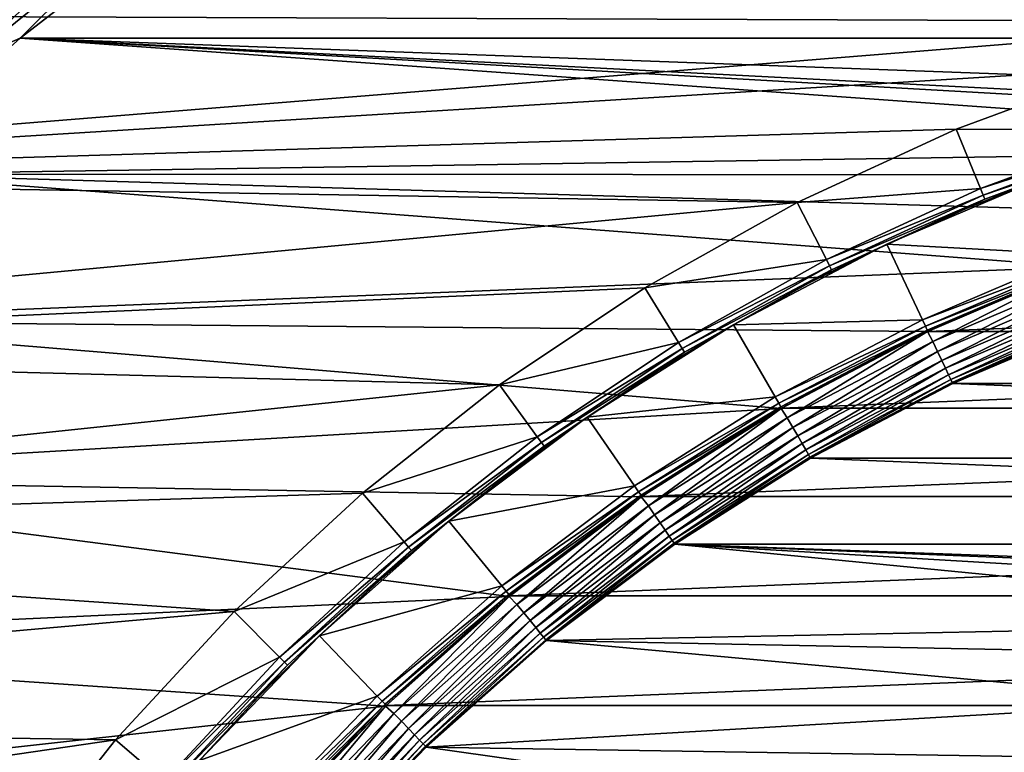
# Model space of a CAD drawing. Header units: metres. Extents: x -17 to 65, y -30 to 30.
# Tile 102 of 256: x -9.3 to -4.2, y 7.4 to 11.2. Entities that reach past the tile are written whole.
import ezdxf

# ---------------------------------------------------------------- set-up
doc = ezdxf.new("R2010")
doc.units = ezdxf.units.M
doc.layers.add('solid_508461', color=7, linetype='CONTINUOUS')

msp = doc.modelspace()

# ---------------------------------------------------------------- linework, layer by layer
at = {"layer": 'solid_508461'}
for points in [[(-9.27603, 11.872776, -46.550377), (-10.081636, 11.196792, -46.550377), (-9.306803, 11.912165, -46.478874)], [(-9.70608, 11.201413, -48.382854), (-9.746453, 11.248007, -48.321125), (-8.919197, 11.914653, -48.321125)], [(-8.882251, 11.865297, -48.382854), (-9.70608, 11.201413, -48.382854), (-8.919197, 11.914653, -48.321125)], [(-10.057016, 11.169448, -46.629482), (-10.081636, 11.196792, -46.550377), (-9.27603, 11.872776, -46.550377)], [(-9.253377, 11.843781, -46.629482), (-10.057016, 11.169448, -46.629482), (-9.27603, 11.872776, -46.550377)], [(-9.659295, 11.147421, -48.432926), (-9.70608, 11.201413, -48.382854), (-8.882251, 11.865297, -48.382854)], [(-8.839437, 11.808105, -48.432926), (-9.659295, 11.147421, -48.432926), (-8.882251, 11.865297, -48.382854)], [(-10.041971, 11.152739, -46.713779), (-10.057016, 11.169448, -46.629482), (-9.253377, 11.843781, -46.629482)], [(-9.239533, 11.826064, -46.713779), (-10.041971, 11.152739, -46.713779), (-9.253377, 11.843781, -46.629482)], [(-9.239533, 11.826064, -46.713779), (-9.822921, 11.336235, -46.799999), (-10.041971, 11.152739, -46.713779)], [(-9.607522, 11.087671, -48.469818), (-9.659295, 11.147421, -48.432926), (-8.839437, 11.808105, -48.432926)], [(-8.792058, 11.744814, -48.469818), (-9.607522, 11.087671, -48.469818), (-8.839437, 11.808105, -48.432926)], [(-9.276792, 11.144107, -48.5), (-8.438457, 11.791624, -48.5), (9.276782, 11.144115, -48.5)], [(-8.741558, 11.677354, -48.492405), (-8.438457, 11.791624, -48.5), (-9.276792, 11.144107, -48.5)], [(-8.438457, 11.791624, -48.5), (8.438447, 11.791631, -48.5), (9.276782, 11.144115, -48.5)], [(-9.552339, 11.023986, -48.492405), (-9.607522, 11.087671, -48.469818), (-8.792058, 11.744814, -48.469818)], [(-8.741558, 11.677354, -48.492405), (-9.552339, 11.023986, -48.492405), (-8.792058, 11.744814, -48.469818)], [(-8.741558, 11.677354, -48.492405), (-9.276792, 11.144107, -48.5), (-9.552339, 11.023986, -48.492405)], [(-2.6961, 11.230918, 41.5), (-1.806923, 11.407784, 41.5), (-12.055623, 11.26552, 41.5)], [(-2.6961, 11.230918, 41.5), (-12.055623, 11.26552, 41.5), (-12.796497, 10.416315, 41.5)], [(-3.569277, 10.984661, 41.5), (-2.6961, 11.230918, 41.5), (-12.796497, 10.416315, 41.5)], [(-1.284564, 10.572244, -48.5), (-10.06567, 10.437059, -48.5), (-9.276792, 11.144107, -48.5)], [(-9.552339, 11.023986, -48.492405), (-9.276792, 11.144107, -48.5), (-10.06567, 10.437059, -48.5)], [(-9.276792, 11.144107, -48.5), (9.276782, 11.144115, -48.5), (10.06566, 10.437068, -48.5)], [(0.429092, 10.641352, -48.5), (-9.276792, 11.144107, -48.5), (10.06566, 10.437068, -48.5)], [(-0.429072, 10.641352, -48.5), (-1.284564, 10.572244, -48.5), (-9.276792, 11.144107, -48.5)], [(0.429092, 10.641352, -48.5), (-0.429072, 10.641352, -48.5), (-9.276792, 11.144107, -48.5)], [(-4.419858, 10.670866, 41.5), (-3.569277, 10.984661, 41.5), (-12.796497, 10.416315, 41.5)], [(-3.466234, 10.667991, 40.923206), (-3.569277, 10.984661, 41.5), (-4.419858, 10.670866, 41.5)], [(-5.24374, 10.291051, 41.5), (-4.419858, 10.670866, 41.5), (-12.796497, 10.416315, 41.5)], [(-4.292549, 10.363148, 40.923206), (-4.419858, 10.670866, 41.5), (-5.24374, 10.291051, 41.5)], [(-4.292549, 10.363148, 40.923206), (-3.466234, 10.667991, 40.923206), (-4.419858, 10.670866, 41.5)], [(-3.454867, 10.632986, 40.844296), (-3.466234, 10.667991, 40.923206), (-4.292549, 10.363148, 40.923206)], [(-4.278471, 10.329143, 40.844296), (-3.454867, 10.632986, 40.844296), (-4.292549, 10.363148, 40.923206)], [(-3.447887, 10.611505, 40.760029), (-3.454867, 10.632986, 40.844296), (-4.278471, 10.329143, 40.844296)], [(-4.269827, 10.308274, 40.760029), (-3.447887, 10.611505, 40.760029), (-4.278471, 10.329143, 40.844296)], [(-4.269827, 10.308274, 40.760029), (-3.530839, 10.576184, 40.673206), (-3.447887, 10.611505, 40.760029)], [(-1.284564, 10.572244, -48.5), (-2.13169, 10.434481, -48.5), (-10.06567, 10.437059, -48.5)], [(-4.269827, 10.308274, 40.760029), (-3.953835, 10.425435, 40.673206), (-3.530839, 10.576184, 40.673206)], [(-3.77895, 9.957006, -48.5), (-10.800852, 9.674272, -48.5), (-10.06567, 10.437059, -48.5)], [(-2.964894, 10.228971, -48.5), (-3.77895, 9.957006, -48.5), (-10.06567, 10.437059, -48.5)], [(-2.13169, 10.434481, -48.5), (-2.964894, 10.228971, -48.5), (-10.06567, 10.437059, -48.5)], [(-4.370417, 10.257775, 40.673206), (-4.779679, 10.073587, 20), (-3.954091, 10.425338, 20)], [(-3.800293, 10.020558, 19.25), (-3.954091, 10.425338, 20), (-4.779679, 10.073587, 20)], [(-3.953835, 10.425435, 40.673206), (-4.370417, 10.257775, 40.673206), (-3.954091, 10.425338, 20)], [(-4.269827, 10.308274, 40.760029), (-4.370417, 10.257775, 40.673206), (-3.953835, 10.425435, 40.673206)], [(-5.24374, 10.291051, 41.5), (-12.796497, 10.416315, 41.5), (-13.477747, 9.518415, 41.5)], [(-5.092399, 9.994412, 40.923206), (-4.292549, 10.363148, 40.923206), (-5.24374, 10.291051, 41.5)], [(-4.278471, 10.329143, 40.844296), (-4.292549, 10.363148, 40.923206), (-5.092399, 9.994412, 40.923206)], [(-5.075697, 9.961617, 40.844296), (-4.278471, 10.329143, 40.844296), (-5.092399, 9.994412, 40.923206)], [(-4.269827, 10.308274, 40.760029), (-4.278471, 10.329143, 40.844296), (-5.075697, 9.961617, 40.844296)], [(-6.03475, 9.84806, 41.5), (-5.24374, 10.291051, 41.5), (-13.477747, 9.518415, 41.5)], [(-5.092399, 9.994412, 40.923206), (-5.24374, 10.291051, 41.5), (-6.03475, 9.84806, 41.5)], [(-5.065443, 9.941491, 40.760029), (-4.269827, 10.308274, 40.760029), (-5.075697, 9.961617, 40.844296)], [(-5.065443, 9.941491, 40.760029), (-4.370417, 10.257775, 40.673206), (-4.269827, 10.308274, 40.760029)], [(-5.065443, 9.941491, 40.760029), (-4.77991, 10.073478, 40.673206), (-4.370417, 10.257775, 40.673206)], [(-4.370417, 10.257775, 40.673206), (-4.77991, 10.073478, 40.673206), (-4.779679, 10.073587, 20)], [(-5.574986, 9.656191, 40.673206), (-5.575225, 9.656053, 20), (-4.779679, 10.073587, 20)], [(-4.594295, 9.682266, 19.25), (-4.779679, 10.073587, 20), (-5.575225, 9.656053, 20)], [(-5.181651, 9.872841, 40.673206), (-5.574986, 9.656191, 40.673206), (-4.779679, 10.073587, 20)], [(-4.77991, 10.073478, 40.673206), (-5.181651, 9.872841, 40.673206), (-4.779679, 10.073587, 20)], [(-5.065443, 9.941491, 40.760029), (-5.181651, 9.872841, 40.673206), (-4.77991, 10.073478, 40.673206)], [(-4.594295, 9.682266, 19.25), (-3.800293, 10.020558, 19.25), (-4.779679, 10.073587, 20)], [(-3.787245, 9.986145, 19.171093), (-3.800293, 10.020558, 19.25), (-4.594295, 9.682266, 19.25)], [(-5.860852, 9.564058, 40.923206), (-5.092399, 9.994412, 40.923206), (-6.03475, 9.84806, 41.5)], [(-5.075697, 9.961617, 40.844296), (-5.092399, 9.994412, 40.923206), (-5.860852, 9.564058, 40.923206)], [(-4.578515, 9.649016, 19.171093), (-3.787245, 9.986145, 19.171093), (-4.594295, 9.682266, 19.25)], [(-3.779236, 9.965026, 19.086824), (-3.787245, 9.986145, 19.171093), (-4.578515, 9.649016, 19.171093)], [(-3.77895, 9.957006, -48.5), (-4.568403, 9.620405, -48.5), (-10.800852, 9.674272, -48.5)], [(-5.84163, 9.532674, 40.844296), (-5.075697, 9.961617, 40.844296), (-5.860852, 9.564058, 40.923206)], [(-5.065443, 9.941491, 40.760029), (-5.075697, 9.961617, 40.844296), (-5.84163, 9.532674, 40.844296)], [(-5.829828, 9.513414, 40.760029), (-5.065443, 9.941491, 40.760029), (-5.84163, 9.532674, 40.844296)], [(-5.829828, 9.513414, 40.760029), (-5.181651, 9.872841, 40.673206), (-5.065443, 9.941491, 40.760029)], [(-4.568832, 9.62861, 19.086824), (-3.779236, 9.965026, 19.086824), (-4.578515, 9.649016, 19.171093)], [(-4.568832, 9.62861, 19.086824), (-3.776533, 9.957927, 19), (-3.779236, 9.965026, 19.086824)], [(-4.568832, 9.62861, 19.086824), (-4.56557, 9.62175, 19), (-3.776533, 9.957927, 19)], [(-4.540486, 9.568871, -48.494236), (-4.568403, 9.620405, -48.5), (-3.77895, 9.957006, -48.5)], [(-3.776533, 9.957927, 19), (-4.56557, 9.62175, 19), (-3.776757, 9.957839, 8.5)], [(-4.56557, 9.62175, 19), (-4.565306, 9.621876, 8.5), (-3.776757, 9.957839, 8.5)], [(3.776757, 9.957839, 8.5), (-3.776757, 9.957839, 8.5), (-4.565306, 9.621876, 8.5)], [(4.565306, 9.621876, 8.5), (3.776757, 9.957839, 8.5), (-4.565306, 9.621876, 8.5)], [(-3.755788, 9.903199, -48.494236), (-4.540486, 9.568871, -48.494236), (-3.77895, 9.957006, -48.5)], [(-5.829828, 9.513414, 40.760029), (-5.574986, 9.656191, 40.673206), (-5.181651, 9.872841, 40.673206)], [(-4.516336, 9.517978, -48.477142), (-4.540486, 9.568871, -48.494236), (-3.755788, 9.903199, -48.494236)], [(-3.735812, 9.850528, -48.477142), (-4.516336, 9.517978, -48.477142), (-3.755788, 9.903199, -48.494236)], [(-6.789061, 9.344038, 41.5), (-6.03475, 9.84806, 41.5), (-13.477747, 9.518415, 41.5)], [(-5.860852, 9.564058, 40.923206), (-6.03475, 9.84806, 41.5), (-6.789061, 9.344038, 41.5)], [(-4.494083, 9.47108, -48.449375), (-4.516336, 9.517978, -48.477142), (-3.735812, 9.850528, -48.477142)], [(-3.717405, 9.801991, -48.449375), (-4.494083, 9.47108, -48.449375), (-3.735812, 9.850528, -48.477142)], [(-4.474583, 9.429983, -48.412006), (-4.494083, 9.47108, -48.449375), (-3.717405, 9.801991, -48.449375)], [(-3.701275, 9.759459, -48.412006), (-4.474583, 9.429983, -48.412006), (-3.717405, 9.801991, -48.449375)], [(-4.458586, 9.396272, -48.366474), (-4.474583, 9.429983, -48.412006), (-3.701275, 9.759459, -48.412006)], [(-3.688043, 9.724569, -48.366474), (-4.458586, 9.396272, -48.366474), (-3.701275, 9.759459, -48.412006)], [(-4.44671, 9.371242, -48.314533), (-4.458586, 9.396272, -48.366474), (-3.688043, 9.724569, -48.366474)], [(-3.678218, 9.698665, -48.314533), (-4.44671, 9.371242, -48.314533), (-3.688043, 9.724569, -48.366474)], [(-5.328176, 9.221334, -48.5), (-11.47831, 8.859933, -48.5), (-10.800852, 9.674272, -48.5)], [(-4.568403, 9.620405, -48.5), (-5.328176, 9.221334, -48.5), (-10.800852, 9.674272, -48.5)], [(-5.358494, 9.281183, 19.25), (-4.594295, 9.682266, 19.25), (-5.575225, 9.656053, 20)], [(-4.578515, 9.649016, 19.171093), (-4.594295, 9.682266, 19.25), (-5.358494, 9.281183, 19.25)], [(-4.43941, 9.355858, -48.258179), (-4.44671, 9.371242, -48.314533), (-3.678218, 9.698665, -48.314533)], [(-3.67218, 9.682744, -48.258179), (-4.43941, 9.355858, -48.258179), (-3.678218, 9.698665, -48.314533)], [(-3.67218, 9.682744, -48.258179), (-4.436968, 9.350712, -48.200001), (-4.43941, 9.355858, -48.258179)], [(-3.67218, 9.682744, -48.258179), (-3.670161, 9.677418, -48.200001), (-4.436968, 9.350712, -48.200001)], [(-4.436968, 9.350712, -48.200001), (-3.670161, 9.677418, -48.200001), (-4.436706, 9.350838, -27)], [(-3.670161, 9.677418, -48.200001), (-3.67037, 9.677337, -27), (-4.436706, 9.350838, -27)], [(-4.436706, 9.350838, -27), (-3.67037, 9.677337, -27), (4.436706, 9.350838, -27)], [(-5.95928, 9.423878, 40.673206), (-6.333863, 9.176311, 20), (-5.575225, 9.656053, 20)], [(-5.358494, 9.281183, 19.25), (-5.575225, 9.656053, 20), (-6.333863, 9.176311, 20)], [(-5.574986, 9.656191, 40.673206), (-5.95928, 9.423878, 40.673206), (-5.575225, 9.656053, 20)], [(-5.829828, 9.513414, 40.760029), (-5.95928, 9.423878, 40.673206), (-5.574986, 9.656191, 40.673206)], [(-5.340092, 9.24931, 19.171093), (-4.578515, 9.649016, 19.171093), (-5.358494, 9.281183, 19.25)], [(-4.568832, 9.62861, 19.086824), (-4.578515, 9.649016, 19.171093), (-5.340092, 9.24931, 19.171093)], [(-5.328798, 9.229749, 19.086824), (-4.568832, 9.62861, 19.086824), (-5.340092, 9.24931, 19.171093)], [(-5.328798, 9.229749, 19.086824), (-4.56557, 9.62175, 19), (-4.568832, 9.62861, 19.086824)], [(-5.328798, 9.229749, 19.086824), (-5.324993, 9.223175, 19), (-4.56557, 9.62175, 19)], [(-5.295736, 9.172484, -48.494236), (-5.328176, 9.221334, -48.5), (-4.568403, 9.620405, -48.5)], [(4.565306, 9.621876, 8.5), (-4.565306, 9.621876, 8.5), (-5.32516, 9.223074, 8.5)], [(-5.324993, 9.223175, 19), (-5.32516, 9.223074, 8.5), (-4.565306, 9.621876, 8.5)], [(5.32516, 9.223074, 8.5), (4.565306, 9.621876, 8.5), (-5.32516, 9.223074, 8.5)], [(-4.56557, 9.62175, 19), (-5.324993, 9.223175, 19), (-4.565306, 9.621876, 8.5)], [(-4.540486, 9.568871, -48.494236), (-5.295736, 9.172484, -48.494236), (-4.568403, 9.620405, -48.5)], [(-6.593172, 9.074739, 40.923206), (-5.860852, 9.564058, 40.923206), (-6.789061, 9.344038, 41.5)], [(-5.84163, 9.532674, 40.844296), (-5.860852, 9.564058, 40.923206), (-6.593172, 9.074739, 40.923206)], [(-5.26757, 9.123699, -48.477142), (-5.295736, 9.172484, -48.494236), (-4.540486, 9.568871, -48.494236)], [(-4.516336, 9.517978, -48.477142), (-5.26757, 9.123699, -48.477142), (-4.540486, 9.568871, -48.494236)], [(-6.789061, 9.344038, 41.5), (-13.477747, 9.518415, 41.5), (-14.096119, 8.576093, 41.5)], [(-6.571547, 9.044958, 40.844296), (-5.84163, 9.532674, 40.844296), (-6.593172, 9.074739, 40.923206)], [(-5.829828, 9.513414, 40.760029), (-5.84163, 9.532674, 40.844296), (-6.571547, 9.044958, 40.844296)], [(-6.55827, 9.026685, 40.760029), (-5.829828, 9.513414, 40.760029), (-6.571547, 9.044958, 40.844296)], [(-6.55827, 9.026685, 40.760029), (-5.95928, 9.423878, 40.673206), (-5.829828, 9.513414, 40.760029)], [(-5.241615, 9.078744, -48.449375), (-5.26757, 9.123699, -48.477142), (-4.516336, 9.517978, -48.477142)], [(-4.494083, 9.47108, -48.449375), (-5.241615, 9.078744, -48.449375), (-4.516336, 9.517978, -48.477142)], [(-5.218872, 9.039351, -48.412006), (-5.241615, 9.078744, -48.449375), (-4.494083, 9.47108, -48.449375)], [(-4.474583, 9.429983, -48.412006), (-5.218872, 9.039351, -48.412006), (-4.494083, 9.47108, -48.449375)], [(-6.55827, 9.026685, 40.760029), (-6.333908, 9.17628, 40.673206), (-5.95928, 9.423878, 40.673206)], [(-5.95928, 9.423878, 40.673206), (-6.333908, 9.17628, 40.673206), (-6.333863, 9.176311, 20)], [(-5.200214, 9.007035, -48.366474), (-5.218872, 9.039351, -48.412006), (-4.474583, 9.429983, -48.412006)], [(-4.458586, 9.396272, -48.366474), (-5.200214, 9.007035, -48.366474), (-4.474583, 9.429983, -48.412006)], [(-5.186362, 8.983042, -48.314533), (-5.200214, 9.007035, -48.366474), (-4.458586, 9.396272, -48.366474)], [(-4.44671, 9.371242, -48.314533), (-5.186362, 8.983042, -48.314533), (-4.458586, 9.396272, -48.366474)], [(-5.177848, 8.968295, -48.258179), (-5.186362, 8.983042, -48.314533), (-4.44671, 9.371242, -48.314533)], [(-4.43941, 9.355858, -48.258179), (-5.177848, 8.968295, -48.258179), (-4.44671, 9.371242, -48.314533)], [(-4.43941, 9.355858, -48.258179), (-5.175001, 8.963363, -48.200001), (-5.177848, 8.968295, -48.258179)], [(-4.43941, 9.355858, -48.258179), (-4.436968, 9.350712, -48.200001), (-5.175001, 8.963363, -48.200001)], [(-7.501073, 8.782733, 41.5), (-6.789061, 9.344038, 41.5), (-14.096119, 8.576093, 41.5)], [(-6.593172, 9.074739, 40.923206), (-6.789061, 9.344038, 41.5), (-7.501073, 8.782733, 41.5)], [(-5.175155, 8.963269, -27), (-4.436706, 9.350838, -27), (5.175155, 8.963269, -27)], [(-4.436968, 9.350712, -48.200001), (-4.436706, 9.350838, -27), (-5.175155, 8.963269, -27)], [(-5.175001, 8.963363, -48.200001), (-4.436968, 9.350712, -48.200001), (-5.175155, 8.963269, -27)], [(-4.436706, 9.350838, -27), (4.436706, 9.350838, -27), (5.175155, 8.963269, -27)], [(-6.087938, 8.819911, 19.25), (-5.358494, 9.281183, 19.25), (-6.333863, 9.176311, 20)], [(-5.340092, 9.24931, 19.171093), (-5.358494, 9.281183, 19.25), (-6.087938, 8.819911, 19.25)], [(-5.328176, 9.221334, -48.5), (-6.053441, 8.762323, -48.5), (-11.47831, 8.859933, -48.5)], [(-6.067036, 8.789618, 19.171093), (-5.340092, 9.24931, 19.171093), (-6.087938, 8.819911, 19.25)], [(-5.328798, 9.229749, 19.086824), (-5.340092, 9.24931, 19.171093), (-6.067036, 8.789618, 19.171093)], [(-6.054204, 8.771029, 19.086824), (-5.328798, 9.229749, 19.086824), (-6.067036, 8.789618, 19.171093)], [(-6.054204, 8.771029, 19.086824), (-5.324993, 9.223175, 19), (-5.328798, 9.229749, 19.086824)], [(-6.054204, 8.771029, 19.086824), (-6.049877, 8.764787, 19), (-5.324993, 9.223175, 19)], [(-6.016643, 8.716611, -48.494236), (-6.053441, 8.762323, -48.5), (-5.328176, 9.221334, -48.5)], [(-5.324993, 9.223175, 19), (-6.049877, 8.764787, 19), (-5.32516, 9.223074, 8.5)], [(-6.049877, 8.764787, 19), (-6.049779, 8.764861, 8.5), (-5.32516, 9.223074, 8.5)], [(5.32516, 9.223074, 8.5), (-5.32516, 9.223074, 8.5), (-6.049779, 8.764861, 8.5)], [(6.049779, 8.764861, 8.5), (5.32516, 9.223074, 8.5), (-6.049779, 8.764861, 8.5)], [(-5.295736, 9.172484, -48.494236), (-6.016643, 8.716611, -48.494236), (-5.328176, 9.221334, -48.5)], [(-7.051752, 8.636857, 40.673206), (-7.051763, 8.636848, 20), (-6.333863, 9.176311, 20)], [(-6.087938, 8.819911, 19.25), (-6.333863, 9.176311, 20), (-7.051763, 8.636848, 20)], [(-6.698263, 8.913797, 40.673206), (-7.051752, 8.636857, 40.673206), (-6.333863, 9.176311, 20)], [(-6.333908, 9.17628, 40.673206), (-6.698263, 8.913797, 40.673206), (-6.333863, 9.176311, 20)], [(-6.55827, 9.026685, 40.760029), (-6.698263, 8.913797, 40.673206), (-6.333908, 9.17628, 40.673206)], [(-5.984642, 8.670251, -48.477142), (-6.016643, 8.716611, -48.494236), (-5.295736, 9.172484, -48.494236)], [(-5.26757, 9.123699, -48.477142), (-5.984642, 8.670251, -48.477142), (-5.295736, 9.172484, -48.494236)], [(-5.955154, 8.62753, -48.449375), (-5.984642, 8.670251, -48.477142), (-5.26757, 9.123699, -48.477142)], [(-5.241615, 9.078744, -48.449375), (-5.955154, 8.62753, -48.449375), (-5.26757, 9.123699, -48.477142)], [(-7.284842, 8.52947, 40.923206), (-6.593172, 9.074739, 40.923206), (-7.501073, 8.782733, 41.5)], [(-6.571547, 9.044958, 40.844296), (-6.593172, 9.074739, 40.923206), (-7.284842, 8.52947, 40.923206)], [(-5.929314, 8.590095, -48.412006), (-5.955154, 8.62753, -48.449375), (-5.241615, 9.078744, -48.449375)], [(-5.218872, 9.039351, -48.412006), (-5.929314, 8.590095, -48.412006), (-5.241615, 9.078744, -48.449375)], [(-7.260948, 8.501478, 40.844296), (-6.571547, 9.044958, 40.844296), (-7.284842, 8.52947, 40.923206)], [(-6.55827, 9.026685, 40.760029), (-6.571547, 9.044958, 40.844296), (-7.260948, 8.501478, 40.844296)], [(-7.246279, 8.484303, 40.760029), (-6.55827, 9.026685, 40.760029), (-7.260948, 8.501478, 40.844296)], [(-7.246279, 8.484303, 40.760029), (-6.698263, 8.913797, 40.673206), (-6.55827, 9.026685, 40.760029)], [(-5.908117, 8.559384, -48.366474), (-5.929314, 8.590095, -48.412006), (-5.218872, 9.039351, -48.412006)], [(-5.200214, 9.007035, -48.366474), (-5.908117, 8.559384, -48.366474), (-5.218872, 9.039351, -48.412006)], [(-5.892379, 8.536584, -48.314533), (-5.908117, 8.559384, -48.366474), (-5.200214, 9.007035, -48.366474)], [(-5.186362, 8.983042, -48.314533), (-5.892379, 8.536584, -48.314533), (-5.200214, 9.007035, -48.366474)], [(-5.882706, 8.522571, -48.258179), (-5.892379, 8.536584, -48.314533), (-5.186362, 8.983042, -48.314533)], [(-5.177848, 8.968295, -48.258179), (-5.882706, 8.522571, -48.258179), (-5.186362, 8.983042, -48.314533)], [(-5.177848, 8.968295, -48.258179), (-5.879471, 8.517882, -48.200001), (-5.882706, 8.522571, -48.258179)], [(-5.177848, 8.968295, -48.258179), (-5.175001, 8.963363, -48.200001), (-5.879471, 8.517882, -48.200001)], [(-5.879471, 8.517882, -48.200001), (-5.175001, 8.963363, -48.200001), (-5.879363, 8.517963, -27)], [(-5.175001, 8.963363, -48.200001), (-5.175155, 8.963269, -27), (-5.879363, 8.517963, -27)], [(-5.879363, 8.517963, -27), (-5.175155, 8.963269, -27), (5.879363, 8.517963, -27)], [(-5.175155, 8.963269, -27), (5.175155, 8.963269, -27), (5.879363, 8.517963, -27)], [(-7.246279, 8.484303, 40.760029), (-7.051752, 8.636857, 40.673206), (-6.698263, 8.913797, 40.673206)], [(-6.739289, 8.246483, -48.5), (-12.09454, 7.998252, -48.5), (-11.47831, 8.859933, -48.5)], [(-6.053441, 8.762323, -48.5), (-6.739289, 8.246483, -48.5), (-11.47831, 8.859933, -48.5)], [(-6.777905, 8.301435, 19.25), (-6.087938, 8.819911, 19.25), (-7.051763, 8.636848, 20)], [(-6.067036, 8.789618, 19.171093), (-6.087938, 8.819911, 19.25), (-6.777905, 8.301435, 19.25)], [(-8.167077, 8.167077, 41.5), (-7.501073, 8.782733, 41.5), (-14.096119, 8.576093, 41.5)], [(-7.284842, 8.52947, 40.923206), (-7.501073, 8.782733, 41.5), (-8.167077, 8.167077, 41.5)], [(-6.754632, 8.272923, 19.171093), (-6.067036, 8.789618, 19.171093), (-6.777905, 8.301435, 19.25)], [(-6.054204, 8.771029, 19.086824), (-6.067036, 8.789618, 19.171093), (-6.754632, 8.272923, 19.171093)], [(-6.740347, 8.255426, 19.086824), (-6.054204, 8.771029, 19.086824), (-6.754632, 8.272923, 19.171093)], [(-6.740347, 8.255426, 19.086824), (-6.049877, 8.764787, 19), (-6.054204, 8.771029, 19.086824)], [(-6.740347, 8.255426, 19.086824), (-6.73553, 8.249554, 19), (-6.049877, 8.764787, 19)], [(-6.698528, 8.204207, -48.494236), (-6.739289, 8.246483, -48.5), (-6.053441, 8.762323, -48.5)], [(-6.73553, 8.249554, 19), (-6.735507, 8.249572, 8.5), (-6.049779, 8.764861, 8.5)], [(-6.049877, 8.764787, 19), (-6.73553, 8.249554, 19), (-6.049779, 8.764861, 8.5)], [(6.049779, 8.764861, 8.5), (-6.049779, 8.764861, 8.5), (-6.735507, 8.249572, 8.5)], [(6.735507, 8.249572, 8.5), (6.049779, 8.764861, 8.5), (-6.735507, 8.249572, 8.5)], [(-6.016643, 8.716611, -48.494236), (-6.698528, 8.204207, -48.494236), (-6.053441, 8.762323, -48.5)], [(-6.662901, 8.160572, -48.477142), (-6.698528, 8.204207, -48.494236), (-6.016643, 8.716611, -48.494236)], [(-5.984642, 8.670251, -48.477142), (-6.662901, 8.160572, -48.477142), (-6.016643, 8.716611, -48.494236)], [(-7.723862, 8.041422, 40.673206), (-7.72406, 8.041231, 20), (-7.051763, 8.636848, 20)], [(-6.777905, 8.301435, 19.25), (-7.051763, 8.636848, 20), (-7.72406, 8.041231, 20)], [(-7.393804, 8.345907, 40.673206), (-7.723862, 8.041422, 40.673206), (-7.051763, 8.636848, 20)], [(-7.051752, 8.636857, 40.673206), (-7.393804, 8.345907, 40.673206), (-7.051763, 8.636848, 20)], [(-7.246279, 8.484303, 40.760029), (-7.393804, 8.345907, 40.673206), (-7.051752, 8.636857, 40.673206)], [(-6.630071, 8.120362, -48.449375), (-6.662901, 8.160572, -48.477142), (-5.984642, 8.670251, -48.477142)], [(-5.955154, 8.62753, -48.449375), (-6.630071, 8.120362, -48.449375), (-5.984642, 8.670251, -48.477142)], [(-6.601302, 8.085128, -48.412006), (-6.630071, 8.120362, -48.449375), (-5.955154, 8.62753, -48.449375)], [(-5.929314, 8.590095, -48.412006), (-6.601302, 8.085128, -48.412006), (-5.955154, 8.62753, -48.449375)], [(-6.577703, 8.056223, -48.366474), (-6.601302, 8.085128, -48.412006), (-5.929314, 8.590095, -48.412006)], [(-5.908117, 8.559384, -48.366474), (-6.577703, 8.056223, -48.366474), (-5.929314, 8.590095, -48.412006)], [(-8.167077, 8.167077, 41.5), (-14.096119, 8.576093, 41.5), (-14.648664, 7.593855, 41.5)], [(-6.560181, 8.034763, -48.314533), (-6.577703, 8.056223, -48.366474), (-5.908117, 8.559384, -48.366474)], [(-5.892379, 8.536584, -48.314533), (-6.560181, 8.034763, -48.314533), (-5.908117, 8.559384, -48.366474)], [(-6.549412, 8.021573, -48.258179), (-6.560181, 8.034763, -48.314533), (-5.892379, 8.536584, -48.314533)], [(-5.882706, 8.522571, -48.258179), (-6.549412, 8.021573, -48.258179), (-5.892379, 8.536584, -48.314533)], [(-7.9316, 7.931615, 40.923206), (-7.284842, 8.52947, 40.923206), (-8.167077, 8.167077, 41.5)], [(-7.260948, 8.501478, 40.844296), (-7.284842, 8.52947, 40.923206), (-7.9316, 7.931615, 40.923206)], [(-7.905583, 7.905583, 40.844296), (-7.260948, 8.501478, 40.844296), (-7.9316, 7.931615, 40.923206)], [(-7.246279, 8.484303, 40.760029), (-7.260948, 8.501478, 40.844296), (-7.905583, 7.905583, 40.844296)], [(-7.889612, 7.889612, 40.760029), (-7.246279, 8.484303, 40.760029), (-7.905583, 7.905583, 40.844296)], [(-7.889612, 7.889612, 40.760029), (-7.393804, 8.345907, 40.673206), (-7.246279, 8.484303, 40.760029)], [(-5.882706, 8.522571, -48.258179), (-6.54581, 8.01716, -48.200001), (-6.549412, 8.021573, -48.258179)], [(-5.882706, 8.522571, -48.258179), (-5.879471, 8.517882, -48.200001), (-6.54581, 8.01716, -48.200001)], [(-6.54581, 8.01716, -48.200001), (-5.879471, 8.517882, -48.200001), (-6.545775, 8.017189, -27)], [(-1.750173, 8.113375, -27), (-6.545775, 8.017189, -27), (-5.879363, 8.517963, -27)], [(-5.879471, 8.517882, -48.200001), (-5.879363, 8.517963, -27), (-6.545775, 8.017189, -27)], [(0.352607, 8.292504, -27), (-5.879363, 8.517963, -27), (5.879363, 8.517963, -27)], [(-1.05519, 8.232653, -27), (-1.750173, 8.113375, -27), (-5.879363, 8.517963, -27)], [(-0.352607, 8.292504, -27), (-1.05519, 8.232653, -27), (-5.879363, 8.517963, -27)], [(0.352607, 8.292504, -27), (-0.352607, 8.292504, -27), (-5.879363, 8.517963, -27)], [(-7.889612, 7.889612, 40.760029), (-7.723862, 8.041422, 40.673206), (-7.393804, 8.345907, 40.673206)], [(-7.423918, 7.729118, 19.25), (-6.777905, 8.301435, 19.25), (-7.72406, 8.041231, 20)], [(-6.754632, 8.272923, 19.171093), (-6.777905, 8.301435, 19.25), (-7.423918, 7.729118, 19.25)], [(-6.739289, 8.246483, -48.5), (-7.381371, 7.677097, -48.5), (-12.09454, 7.998252, -48.5)], [(-7.398423, 7.702575, 19.171093), (-6.754632, 8.272923, 19.171093), (-7.423918, 7.729118, 19.25)], [(-6.740347, 8.255426, 19.086824), (-6.754632, 8.272923, 19.171093), (-7.398423, 7.702575, 19.171093)], [(-7.382776, 7.686285, 19.086824), (-6.740347, 8.255426, 19.086824), (-7.398423, 7.702575, 19.171093)], [(-7.382776, 7.686285, 19.086824), (-6.73553, 8.249554, 19), (-6.740347, 8.255426, 19.086824)], [(-7.382776, 7.686285, 19.086824), (-7.377503, 7.680817, 19), (-6.73553, 8.249554, 19)], [(-7.336971, 7.638596, -48.494236), (-7.381371, 7.677097, -48.5), (-6.739289, 8.246483, -48.5)], [(6.735507, 8.249572, 8.5), (-6.735507, 8.249572, 8.5), (-7.377612, 7.680719, 8.5)], [(-7.377503, 7.680817, 19), (-7.377612, 7.680719, 8.5), (-6.735507, 8.249572, 8.5)], [(7.377612, 7.680719, 8.5), (6.735507, 8.249572, 8.5), (-7.377612, 7.680719, 8.5)], [(-6.73553, 8.249554, 19), (-7.377503, 7.680817, 19), (-6.735507, 8.249572, 8.5)], [(-6.698528, 8.204207, -48.494236), (-7.336971, 7.638596, -48.494236), (-6.739289, 8.246483, -48.5)], [(-7.297948, 7.597969, -48.477142), (-7.336971, 7.638596, -48.494236), (-6.698528, 8.204207, -48.494236)], [(-6.662901, 8.160572, -48.477142), (-7.297948, 7.597969, -48.477142), (-6.698528, 8.204207, -48.494236)], [(-8.782733, 7.501073, 41.5), (-8.167077, 8.167077, 41.5), (-14.648664, 7.593855, 41.5)], [(-7.9316, 7.931615, 40.923206), (-8.167077, 8.167077, 41.5), (-8.782733, 7.501073, 41.5)], [(-7.26199, 7.560532, -48.449375), (-7.297948, 7.597969, -48.477142), (-6.662901, 8.160572, -48.477142)], [(-6.630071, 8.120362, -48.449375), (-7.26199, 7.560532, -48.449375), (-6.662901, 8.160572, -48.477142)], [(-7.230479, 7.527726, -48.412006), (-7.26199, 7.560532, -48.449375), (-6.630071, 8.120362, -48.449375)], [(-6.601302, 8.085128, -48.412006), (-7.230479, 7.527726, -48.412006), (-6.630071, 8.120362, -48.449375)], [(-7.20463, 7.500814, -48.366474), (-7.230479, 7.527726, -48.412006), (-6.601302, 8.085128, -48.412006)], [(-6.577703, 8.056223, -48.366474), (-7.20463, 7.500814, -48.366474), (-6.601302, 8.085128, -48.412006)], [(-1.750173, 8.113375, -27), (-2.432581, 7.935523, -27), (-6.545775, 8.017189, -27)], [(-8.041392, 7.723892, 40.673206), (-8.345724, 7.394011, 20), (-7.72406, 8.041231, 20)], [(-7.423918, 7.729118, 19.25), (-7.72406, 8.041231, 20), (-8.345724, 7.394011, 20)], [(-7.723862, 8.041422, 40.673206), (-8.041392, 7.723892, 40.673206), (-7.72406, 8.041231, 20)], [(-7.889612, 7.889612, 40.760029), (-8.041392, 7.723892, 40.673206), (-7.723862, 8.041422, 40.673206)], [(-7.185438, 7.480834, -48.314533), (-7.20463, 7.500814, -48.366474), (-6.577703, 8.056223, -48.366474)], [(-6.560181, 8.034763, -48.314533), (-7.185438, 7.480834, -48.314533), (-6.577703, 8.056223, -48.366474)], [(-7.173643, 7.468553, -48.258179), (-7.185438, 7.480834, -48.314533), (-6.560181, 8.034763, -48.314533)], [(-6.549412, 8.021573, -48.258179), (-7.173643, 7.468553, -48.258179), (-6.560181, 8.034763, -48.314533)], [(-7.381371, 7.677097, -48.5), (-12.64624, 7.093839, -48.5), (-12.09454, 7.998252, -48.5)], [(-6.549412, 8.021573, -48.258179), (-7.169698, 7.464445, -48.200001), (-7.173643, 7.468553, -48.258179)], [(-3.097343, 7.700419, -27), (-7.169792, 7.464361, -27), (-6.545775, 8.017189, -27)], [(-6.54581, 8.01716, -48.200001), (-6.545775, 8.017189, -27), (-7.169792, 7.464361, -27)], [(-7.169698, 7.464445, -48.200001), (-6.54581, 8.01716, -48.200001), (-7.169792, 7.464361, -27)], [(-6.549412, 8.021573, -48.258179), (-6.54581, 8.01716, -48.200001), (-7.169698, 7.464445, -48.200001)], [(-2.432581, 7.935523, -27), (-3.097343, 7.700419, -27), (-6.545775, 8.017189, -27)], [(-8.529456, 7.284859, 40.923206), (-7.9316, 7.931615, 40.923206), (-8.782733, 7.501073, 41.5)], [(-7.905583, 7.905583, 40.844296), (-7.9316, 7.931615, 40.923206), (-8.529456, 7.284859, 40.923206)], [(-8.501478, 7.260948, 40.844296), (-7.905583, 7.905583, 40.844296), (-8.529456, 7.284859, 40.923206)], [(-7.889612, 7.889612, 40.760029), (-7.905583, 7.905583, 40.844296), (-8.501478, 7.260948, 40.844296)], [(-8.484303, 7.246279, 40.760029), (-7.889612, 7.889612, 40.760029), (-8.501478, 7.260948, 40.844296)], [(-8.484303, 7.246279, 40.760029), (-8.041392, 7.723892, 40.673206), (-7.889612, 7.889612, 40.760029)], [(-8.484303, 7.246279, 40.760029), (-8.34588, 7.393835, 40.673206), (-8.041392, 7.723892, 40.673206)], [(-8.041392, 7.723892, 40.673206), (-8.34588, 7.393835, 40.673206), (-8.345724, 7.394011, 20)], [(-8.021782, 7.106675, 19.25), (-7.423918, 7.729118, 19.25), (-8.345724, 7.394011, 20)], [(-7.398423, 7.702575, 19.171093), (-7.423918, 7.729118, 19.25), (-8.021782, 7.106675, 19.25)], [(-7.381371, 7.677097, -48.5), (-7.975592, 7.05779, -48.5), (-12.64624, 7.093839, -48.5)], [(-7.994232, 7.082272, 19.171093), (-7.398423, 7.702575, 19.171093), (-8.021782, 7.106675, 19.25)], [(-7.382776, 7.686285, 19.086824), (-7.398423, 7.702575, 19.171093), (-7.994232, 7.082272, 19.171093)], [(-7.977325, 7.067294, 19.086824), (-7.382776, 7.686285, 19.086824), (-7.994232, 7.082272, 19.171093)], [(-7.977325, 7.067294, 19.086824), (-7.377503, 7.680817, 19), (-7.382776, 7.686285, 19.086824)], [(-7.977325, 7.067294, 19.086824), (-7.971631, 7.062266, 19), (-7.377503, 7.680817, 19)], [(-7.927831, 7.023446, -48.494236), (-7.975592, 7.05779, -48.5), (-7.381371, 7.677097, -48.5)], [(-7.377503, 7.680817, 19), (-7.971631, 7.062266, 19), (-7.377612, 7.680719, 8.5)], [(-7.971631, 7.062266, 19), (-7.971506, 7.062407, 8.5), (-7.377612, 7.680719, 8.5)], [(7.377612, 7.680719, 8.5), (-7.377612, 7.680719, 8.5), (-7.971506, 7.062407, 8.5)], [(7.971506, 7.062407, 8.5), (7.377612, 7.680719, 8.5), (-7.971506, 7.062407, 8.5)], [(-7.336971, 7.638596, -48.494236), (-7.927831, 7.023446, -48.494236), (-7.381371, 7.677097, -48.5)], [(-3.097343, 7.700419, -27), (-3.739822, 7.409702, -27), (-7.169792, 7.464361, -27)], [(-7.885666, 6.98609, -48.477142), (-7.927831, 7.023446, -48.494236), (-7.336971, 7.638596, -48.494236)], [(-7.297948, 7.597969, -48.477142), (-7.885666, 6.98609, -48.477142), (-7.336971, 7.638596, -48.494236)], [(-8.782733, 7.501073, 41.5), (-14.648664, 7.593855, 41.5), (-15.132871, 6.57618, 41.5)], [(-7.846811, 6.951668, -48.449375), (-7.885666, 6.98609, -48.477142), (-7.297948, 7.597969, -48.477142)], [(-7.26199, 7.560532, -48.449375), (-7.846811, 6.951668, -48.449375), (-7.297948, 7.597969, -48.477142)], [(-7.812763, 6.921504, -48.412006), (-7.846811, 6.951668, -48.449375), (-7.26199, 7.560532, -48.449375)], [(-7.230479, 7.527726, -48.412006), (-7.812763, 6.921504, -48.412006), (-7.26199, 7.560532, -48.449375)], [(-7.784832, 6.89676, -48.366474), (-7.812763, 6.921504, -48.412006), (-7.230479, 7.527726, -48.412006)], [(-7.20463, 7.500814, -48.366474), (-7.784832, 6.89676, -48.366474), (-7.230479, 7.527726, -48.412006)], [(-9.344038, 6.789061, 41.5), (-8.782733, 7.501073, 41.5), (-15.132871, 6.57618, 41.5)], [(-8.529456, 7.284859, 40.923206), (-8.782733, 7.501073, 41.5), (-9.344038, 6.789061, 41.5)], [(-7.764095, 6.878388, -48.314533), (-7.784832, 6.89676, -48.366474), (-7.20463, 7.500814, -48.366474)], [(-7.185438, 7.480834, -48.314533), (-7.764095, 6.878388, -48.314533), (-7.20463, 7.500814, -48.366474)], [(-7.751349, 6.867096, -48.258179), (-7.764095, 6.878388, -48.314533), (-7.185438, 7.480834, -48.314533)], [(-7.173643, 7.468553, -48.258179), (-7.751349, 6.867096, -48.258179), (-7.185438, 7.480834, -48.314533)], [(-7.173643, 7.468553, -48.258179), (-7.747087, 6.863319, -48.200001), (-7.751349, 6.867096, -48.258179)], [(-7.173643, 7.468553, -48.258179), (-7.169698, 7.464445, -48.200001), (-7.747087, 6.863319, -48.200001)], [(-7.747087, 6.863319, -48.200001), (-7.169698, 7.464445, -48.200001), (-7.746956, 6.863466, -27)], [(-7.169698, 7.464445, -48.200001), (-7.169792, 7.464361, -27), (-7.746956, 6.863466, -27)], [(-4.355323, 7.065489, -27), (-7.746956, 6.863466, -27), (-7.169792, 7.464361, -27)], [(-3.739822, 7.409702, -27), (-4.355323, 7.065489, -27), (-7.169792, 7.464361, -27)]]:
    msp.add_3dface(points, dxfattribs=at)

doc.saveas('drawing.dxf')
